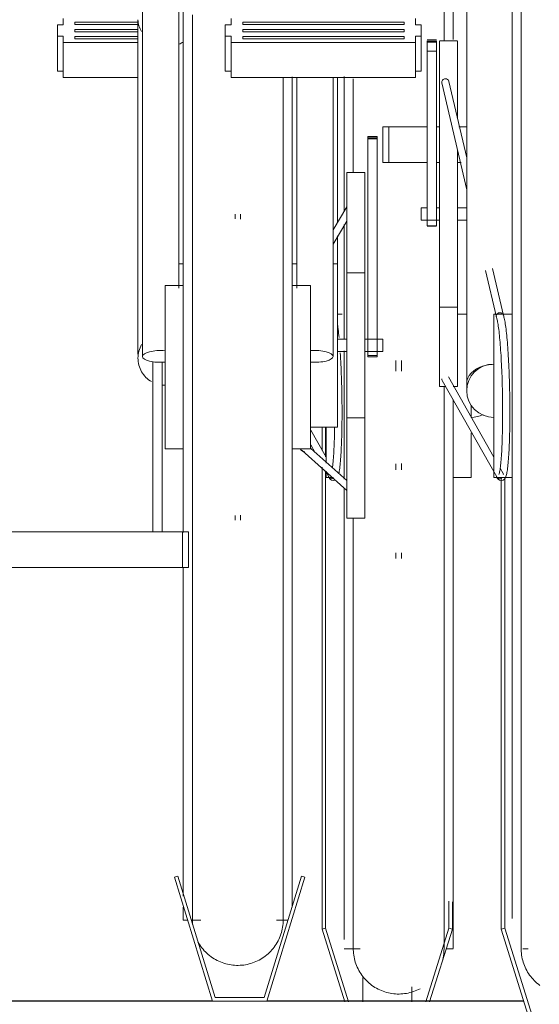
# Model space of a CAD drawing. Extents: x 50445 to 145605, y -10968 to 41989.
# Tile 191 of 256: x 95004 to 95291, y -1765 to -1222. Entities that reach past the tile are written whole.
import ezdxf

# ---------------------------------------------------------------- set-up
doc = ezdxf.new("R2010")
doc.units = 0
doc.header["$LTSCALE"] = 414.30304
doc.header["$MEASUREMENT"] = 0
doc.layers.add('A-EQPM', color=6, linetype='CONTINUOUS', lineweight=18)
doc.layers.add('S-BEAM', color=4, linetype='CONTINUOUS', lineweight=18)

# ---------------------------------------------------------------- blocks, each defined once
blk = doc.blocks.new('97_KA_gestapelde fietsenstalling 8 fietsen 1600x1900 - Type-V117-plotview doorsnede C C  -  1 op 100')
at = {"layer": 'A-EQPM'}
for p, q in [((14063.7, -1791.44), (14063.7, -1899.85)), ((13848.89, -1888.26), (13848.89, -1891.71)), ((13848.89, -1891.71), (13845.67, -1891.71)), ((13845.67, -1891.71), (13845.67, -1894.86)), ((13855.31, -1890.24), (13890.29, -1890.24)), ((13855.31, -1890.9), (13855.31, -1890.24)), ((13855.31, -1890.24), (13855.31, -1891.56)), ((13855.31, -1891.56), (13855.31, -1890.9)), ((13890.08, -1891.56), (13855.31, -1891.56)), ((13855.31, -1894.86), (13855.31, -1894.2)), ((13855.31, -1894.2), (13890.08, -1894.2)), ((13845.67, -1894.86), (13845.67, -1898.01)), ((13845.67, -1898.01), (13848.89, -1898.01)), ((13845.67, -1917.28), (13845.67, -1898.01)), ((13848.89, -1898.01), (13848.89, -1901.46)), ((13855.31, -1895.52), (13855.31, -1894.86)), ((13890.08, -1895.52), (13855.31, -1895.52)), ((13855.31, -1898.82), (13855.31, -1898.16)), ((13855.31, -1898.16), (13890.08, -1898.16)), ((13855.31, -1898.16), (13855.31, -1899.48)), ((13855.31, -1899.48), (13855.31, -1898.82)), ((13890.08, -1899.48), (13855.31, -1899.48)), ((13848.89, -1901.46), (13890.08, -1901.46)), ((13848.89, -1920.73), (13848.89, -1901.46)), ((13848.89, -1917.28), (13845.67, -1917.28)), ((13890.08, -1920.73), (13848.89, -1920.73)), ((14003.7, -1994.27), (14003.7, -1920.15)), ((14003.7, -2065.11), (14003.7, -2001.7)), ((14002.64, -2051.22), (14000.08, -2051.22)), ((14071.18, -2051.22), (14066.18, -2051.22)), ((14003.7, -2142.19), (14003.7, -2071.49)), ((14032.2, -2076.75), (14032.2, -2082.67)), ((14035.2, -2082.67), (14035.2, -2076.75)), ((14063.7, -2098.31), (14063.7, -2159.6)), ((14073.7, -2101.44), (14073.7, -2105.58)), ((14073.7, -2105.58), (14073.7, -2108.25)), ((13993.7, -2130.08), (13985.25, -2115.12)), ((13991.5, -2113.43), (13991.5, -2126.45)), ((13993.42, -2113.43), (13993.42, -2129.81)), ((13993.7, -2133.38), (13993.7, -2113.54)), ((14073.7, -2116.65), (14073.7, -2141.22)), ((13985.25, -2123.26), (13987.7, -2127.59)), ((13991.5, -2135.62), (13991.5, -2390.22)), ((13993.42, -2137.57), (13993.42, -2389.64)), ((13993.53, -2137.92), (13995.25, -2140.95)), ((13993.7, -2141.22), (13993.7, -2137.84)), ((14032.2, -2133.68), (14032.2, -2137.02)), ((14035.2, -2137.02), (14035.2, -2133.52)), ((13993.7, -2141.22), (13997.59, -2141.22)), ((13997.76, -2142.95), (13998.82, -2142.67)), ((14063.7, -2141.22), (14073.7, -2141.22)), ((14003.7, -2159.6), (14003.7, -2147.11)), ((14003.7, -2395.93), (14003.7, -2159.6)), ((14063.7, -2159.6), (14063.7, -2401.01)), ((14008.7, -2177.74), (14008.7, -2178)), ((14032.2, -2182.87), (14032.2, -2185.92)), ((14035.2, -2185.92), (14035.2, -2182.72)), ((14061.39, -2374.77), (14061.39, -2389.64)), ((14063.3, -2375.2), (14063.3, -2390.22)), ((13993.42, -2389.64), (13991.5, -2390.22)), ((13991.5, -2390.22), (14004.05, -2430.37)), ((14006.15, -2430.37), (13993.42, -2389.64)), ((14061.39, -2389.64), (14048.65, -2430.39)), ((14050.74, -2430.39), (14063.3, -2390.22)), ((14063.3, -2390.22), (14061.39, -2389.64)), ((14003.7, -2401.03), (14012.52, -2401.03)), ((14059.92, -2401.03), (14063.7, -2401.03)), ((14013.88, -2416.82), (14013.88, -2430.37)), ((14040.92, -2421.99), (14040.92, -2430.39))]:
    blk.add_line(p, q, dxfattribs=at)
at = {"layer": 'A-EQPM', "flags": 128}
for points in [[(14058.7, -1900.72), (14058.7, -1897.41), (14058.7, -1888.33), (14058.7, -1879.58), (14058.7, -1871.18), (14058.7, -1863.14), (14058.7, -1855.47), (14058.7, -1848.19), (14058.7, -1841.3), (14058.7, -1834.83), (14058.7, -1828.77), (14058.7, -1823.13), (14058.7, -1817.94), (14058.7, -1813.19), (14058.7, -1808.89), (14058.7, -1805.05), (14058.7, -1801.68), (14058.7, -1798.78), (14058.7, -1796.35), (14058.7, -1794.41), (14058.7, -1792.95), (14058.7, -1791.97), (14058.7, -1791.48), (14058.7, -1791.42)], [(14008.7, -1921.41), (14008.7, -1931.54), (14008.7, -1941.92), (14008.7, -1952.56), (14008.7, -1963.42), (14008.7, -1973.18)], [(14000.89, -2064.14), (14000.77, -2062.89), (14000.64, -2061.69), (14000.52, -2060.55), (14000.39, -2059.46), (14000.26, -2058.43), (14000.12, -2057.46)], [(14000.73, -2139.08), (14000.86, -2138.43), (14000.98, -2137.72), (14001.1, -2136.95), (14001.22, -2136.12), (14001.33, -2135.24), (14001.43, -2134.29), (14001.53, -2133.29), (14001.63, -2132.23), (14001.72, -2131.11), (14001.81, -2129.94), (14001.89, -2128.72), (14001.97, -2127.44), (14002.04, -2126.12), (14002.11, -2124.75), (14002.17, -2123.33), (14002.23, -2121.88), (14002.28, -2120.38), (14002.33, -2118.84), (14002.37, -2117.27), (14002.41, -2115.66), (14002.44, -2114.03), (14002.47, -2112.36), (14002.49, -2110.67), (14002.5, -2108.96), (14002.51, -2107.23), (14002.51, -2105.48), (14002.51, -2103.71), (14002.5, -2101.93), (14002.49, -2100.14), (14002.47, -2098.35), (14002.44, -2096.55), (14002.41, -2094.76), (14002.38, -2092.96), (14002.33, -2091.17), (14002.29, -2089.39), (14002.23, -2087.62), (14002.18, -2085.86), (14002.11, -2084.11), (14002.05, -2082.39), (14001.97, -2080.69), (14001.9, -2079.01), (14001.82, -2077.36), (14001.73, -2075.74), (14001.64, -2074.15), (14001.54, -2072.6)], [(14058.7, -2159.6), (14058.7, -2147.62), (14058.7, -2135.57), (14058.7, -2123.45), (14058.7, -2111.29), (14058.7, -2099.1), (14058.7, -2090.95)], [(13997.17, -2136.18), (13997.28, -2135.39), (13997.38, -2134.54), (13997.48, -2133.62), (13997.58, -2132.64), (13997.67, -2131.6), (13997.76, -2130.5), (13997.84, -2129.35), (13997.92, -2128.14), (13998, -2126.87), (13998.07, -2125.56), (13998.13, -2124.2), (13998.19, -2122.79), (13998.25, -2121.34), (13998.3, -2119.85), (13998.34, -2118.32), (13998.38, -2116.76), (13998.42, -2115.16), (13998.45, -2113.53)], [(13997.76, -2142.95), (13996.7, -2142.71), (13996.03, -2142.22), (13995.64, -2141.74), (13995.38, -2141.28), (13995.17, -2140.81), (13995.13, -2140.69)], [(14058.7, -2401.03), (14058.7, -2400.79), (14058.7, -2400.06), (14058.7, -2398.84), (14058.7, -2397.14), (14058.7, -2394.96), (14058.7, -2392.3), (14058.7, -2389.16), (14058.7, -2385.56), (14058.7, -2381.49), (14058.7, -2376.97), (14058.7, -2372), (14058.7, -2366.59), (14058.7, -2360.74), (14058.7, -2354.47), (14058.7, -2347.79), (14058.7, -2340.71), (14058.7, -2333.23), (14058.7, -2325.38), (14058.7, -2317.16), (14058.7, -2308.59), (14058.7, -2299.67), (14058.7, -2290.43), (14058.7, -2280.88), (14058.7, -2271.04), (14058.7, -2260.91), (14058.7, -2250.52), (14058.7, -2239.89), (14058.7, -2229.02), (14058.7, -2217.95), (14058.7, -2206.67), (14058.7, -2195.22), (14058.7, -2183.62), (14058.7, -2171.87), (14058.7, -2160), (14058.7, -2159.6)], [(14008.7, -2163.68), (14008.7, -2171.47), (14008.7, -2183.22), (14008.7, -2194.83), (14008.7, -2206.29), (14008.7, -2217.57), (14008.7, -2228.65), (14008.7, -2239.52), (14008.7, -2250.17), (14008.7, -2260.56), (14008.7, -2270.7), (14008.7, -2280.55), (14008.7, -2290.11), (14008.7, -2299.36), (14008.7, -2308.29), (14008.7, -2316.87), (14008.7, -2325.11), (14008.7, -2332.97), (14008.7, -2340.46), (14008.7, -2347.56), (14008.7, -2354.25), (14008.7, -2360.54), (14008.7, -2366.4), (14008.7, -2371.82), (14008.7, -2376.81), (14008.7, -2381.35), (14008.7, -2385.43), (14008.7, -2389.05), (14008.7, -2392.2), (14008.7, -2394.87), (14008.7, -2397.07), (14008.7, -2398.79), (14008.7, -2400.02), (14008.7, -2400.77), (14008.7, -2401.03)], [(14008.7, -2401.03), (14008.7, -2400.79), (14008.7, -2400.06), (14008.7, -2398.84), (14008.7, -2397.14), (14008.7, -2394.96)], [(14045.49, -2423.08), (14044.6, -2423.53), (14043.69, -2423.95), (14042.76, -2424.33), (14041.82, -2424.68), (14040.87, -2424.98), (14039.91, -2425.25), (14038.93, -2425.48), (14037.95, -2425.67), (14036.96, -2425.82), (14035.97, -2425.93), (14034.97, -2426), (14033.97, -2426.03), (14032.97, -2426.02), (14031.97, -2425.97), (14030.98, -2425.88), (14029.99, -2425.75), (14029, -2425.59), (14028.02, -2425.38), (14027.05, -2425.13), (14026.1, -2424.85), (14025.15, -2424.52), (14024.22, -2424.16), (14023.3, -2423.76), (14022.4, -2423.33), (14021.52, -2422.86), (14020.65, -2422.35), (14019.81, -2421.82), (14018.99, -2421.24), (14018.19, -2420.64), (14017.42, -2420), (14016.68, -2419.34), (14015.96, -2418.64), (14015.27, -2417.92), (14014.61, -2417.17), (14013.98, -2416.39), (14013.38, -2415.59), (14012.81, -2414.77), (14012.28, -2413.92), (14011.78, -2413.05), (14011.32, -2412.17), (14010.89, -2411.26), (14010.5, -2410.34), (14010.15, -2409.41), (14009.83, -2408.46), (14009.55, -2407.5), (14009.31, -2406.53), (14009.11, -2405.55), (14008.95, -2404.56), (14008.83, -2403.57), (14008.75, -2402.57), (14008.71, -2401.57), (14008.7, -2401.03)], [(14058.7, -2401.03), (14058.68, -2402.03), (14058.62, -2403.03), (14058.52, -2404.02), (14058.38, -2405.01), (14058.21, -2406), (14057.99, -2406.97)], [(14058.7, -2399.5), (14058.7, -2400.48), (14058.7, -2400.97), (14058.7, -2401.03)]]:
    blk.add_lwpolyline(points, dxfattribs=at)
at = {"layer": 'A-EQPM'}
for centre, major_axis, ratio, start_param, end_param in [((14073.7, -2093.41), (15, 0), 0.978148, 4.712389, 5.164246), ((13997, -2139.98), (1.87, 0.71), 0.975132, 3.311585, 4.358782), ((13997, -2139.98), (1.87, 0.71), 0.975132, 4.358782, 4.882381)]:
    blk.add_ellipse(centre, major_axis=major_axis, ratio=ratio, start_param=start_param, end_param=end_param, dxfattribs=at)
blk = doc.blocks.new('97_KA_gestapelde fietsenstalling 16 fietsen 1600x2900 - Type-V122-plotview doorsnede C C  -  1 op 100')
at = {"layer": 'A-EQPM'}
for p, q in [((13892.58, -1767.33), (13892.58, -2074.49)), ((13912.58, -2036.96), (13912.58, -1767.33)), ((13915.08, -2080.42), (13915.08, -1775.62)), ((14096.18, -2159.6), (14096.18, -1791.44)), ((14071.18, -1847.82), (14071.18, -2089.65)), ((13890.08, -1888.86), (13890.08, -2073.34)), ((13941.37, -1888.26), (13941.37, -1891.71)), ((14042.97, -1891.71), (14042.97, -1888.26)), ((13941.37, -1891.71), (13938.15, -1891.71)), ((13938.15, -1891.71), (13938.15, -1894.86)), ((13947.79, -1890.24), (14036.69, -1890.24)), ((13947.79, -1890.9), (13947.79, -1890.24)), ((13947.79, -1890.24), (13947.79, -1891.56)), ((13947.79, -1891.56), (13947.79, -1890.9)), ((14036.69, -1891.56), (13947.79, -1891.56)), ((13947.79, -1894.86), (13947.79, -1894.2)), ((13947.79, -1894.2), (14036.69, -1894.2)), ((14036.69, -1890.24), (14036.69, -1890.9)), ((14036.69, -1891.56), (14036.69, -1890.24)), ((14036.69, -1890.9), (14036.69, -1891.56)), ((14036.69, -1894.2), (14036.69, -1894.86)), ((14046.18, -1891.71), (14042.97, -1891.71)), ((14046.18, -1894.86), (14046.18, -1891.71)), ((13938.15, -1894.86), (13938.15, -1898.01)), ((13938.15, -1898.01), (13941.37, -1898.01)), ((13938.15, -1917.28), (13938.15, -1898.01)), ((13941.37, -1898.01), (13941.37, -1901.46)), ((13947.79, -1895.52), (13947.79, -1894.86)), ((14036.69, -1895.52), (13947.79, -1895.52)), ((13947.79, -1898.82), (13947.79, -1898.16)), ((13947.79, -1898.16), (14036.69, -1898.16)), ((13947.79, -1898.16), (13947.79, -1898.86)), ((13947.79, -1899.48), (13947.79, -1898.82)), ((14036.69, -1899.48), (13947.79, -1899.48)), ((14036.69, -1894.86), (14036.69, -1895.52)), ((14036.69, -1898.16), (14036.69, -1898.82)), ((14036.69, -1898.16), (14036.69, -1898.86)), ((14036.69, -1898.82), (14036.69, -1899.48)), ((14042.97, -1901.46), (14042.97, -1898.01)), ((14042.97, -1898.01), (14046.18, -1898.01)), ((14046.18, -1898.01), (14046.18, -1894.86)), ((14046.18, -1898.01), (14046.18, -1917.28)), ((14054.61, -1899.9), (14049.39, -1899.9)), ((13941.37, -1901.46), (14042.97, -1901.46)), ((13941.37, -1920.73), (13941.37, -1901.46)), ((14042.97, -1920.73), (14042.97, -1901.46)), ((14049.39, -1901.22), (14049.39, -1900.54)), ((14049.39, -1900.54), (14049.39, -1900.72)), ((14049.39, -1900.72), (14054.61, -1900.72)), ((14049.39, -1902.16), (14049.39, -1901.22)), ((14054.61, -1901.22), (14049.39, -1901.22)), ((14049.39, -1906.17), (14049.39, -1902.16)), ((14054.61, -1900.72), (14054.61, -1900.54)), ((14054.61, -1900.54), (14054.61, -1901.22)), ((14054.61, -1901.22), (14054.61, -1902.16)), ((14054.61, -1902.16), (14054.61, -1906.17)), ((14066.18, -1900.58), (14056.18, -1900.58)), ((14056.18, -2015.64), (14056.18, -1900.72)), ((14066.18, -1900.72), (14066.18, -1943.53)), ((14049.39, -2002.42), (14049.39, -1906.17)), ((14054.61, -1906.17), (14049.39, -1906.17)), ((14054.61, -1906.17), (14054.61, -2002.42)), ((13941.37, -1917.28), (13938.15, -1917.28)), ((14042.97, -1920.73), (13941.37, -1920.73)), ((13975.08, -1920.3), (13975.08, -2080.42)), ((13977.58, -1920.73), (13977.58, -2036.96)), ((13997.58, -2074.49), (13997.58, -1920.73)), ((14000.08, -2000.68), (14000.08, -1920.73)), ((14046.18, -1917.28), (14042.97, -1917.28)), ((14057.47, -1923.75), (14071.18, -1982.61)), ((14071.18, -1964.98), (14061.36, -1922.84)), ((14025.08, -1947.88), (14028.29, -1947.88)), ((14025.08, -1967.59), (14025.08, -1947.88)), ((14028.29, -1947.88), (14049.39, -1947.88)), ((14028.29, -1967.59), (14028.29, -1947.88)), ((14054.82, -1947.88), (14056.18, -1947.88)), ((14066.86, -1947.88), (14071.18, -1947.88)), ((14021.87, -1953.22), (14016.65, -1953.22)), ((14016.65, -1954.52), (14016.65, -1953.22)), ((14016.65, -1953.22), (14016.65, -1953.52)), ((14016.65, -1953.99), (14021.87, -1953.99)), ((14021.87, -1953.52), (14021.87, -1953.22)), ((14021.87, -1953.22), (14021.87, -1954.52)), ((14016.65, -2064.28), (14016.65, -1954.52)), ((14021.87, -1954.52), (14016.65, -1954.52)), ((14021.87, -1954.52), (14021.87, -2064.28)), ((14066.18, -1960.54), (14066.18, -2015.64)), ((14028.29, -1967.59), (14025.08, -1967.59)), ((14049.39, -1967.59), (14028.29, -1967.59)), ((14056.18, -1967.59), (14054.82, -1967.59)), ((14068.23, -1967.59), (14066.18, -1967.59)), ((14015.08, -1973.18), (14005.08, -1973.18)), ((14005.08, -2068.43), (14005.08, -1973.18)), ((14015.08, -1973.18), (14015.08, -2068.43)), ((14005.08, -1992.05), (13997.58, -2004.71)), ((13943.58, -1996.05), (13943.58, -1998.69)), ((13946.58, -1998.78), (13946.58, -1996.05)), ((14049.39, -1992.65), (14046.18, -1992.65)), ((14046.18, -1996.7), (14046.18, -1992.65)), ((14046.18, -1999.35), (14046.18, -1996.7)), ((14056.18, -1992.65), (14054.82, -1992.65)), ((14071.18, -1992.65), (14066.18, -1992.65)), ((13997.58, -2012.56), (14005.08, -1999.9)), ((14046.18, -1999.36), (14056.18, -1999.36)), ((14049.39, -2002.53), (14049.39, -2002.42)), ((14054.61, -2002.42), (14049.39, -2002.42)), ((14049.39, -2002.67), (14054.61, -2002.67)), ((14054.61, -2002.42), (14054.61, -2002.53)), ((14066.18, -1999.36), (14071.18, -1999.36)), ((14000.08, -2023.41), (14000.08, -2007.97)), ((14056.18, -2091.08), (14056.18, -2015.64)), ((14066.18, -2015.64), (14066.18, -2091.08)), ((13915.08, -2023.43), (13912.58, -2023.43)), ((13977.63, -2023.43), (13975.08, -2023.43)), ((14000.08, -2023.43), (13997.58, -2023.43)), ((14000.08, -2023.43), (14000.08, -2068.43)), ((14015.08, -2028.43), (14005.08, -2028.43)), ((14081.55, -2027.12), (14087.53, -2052.8)), ((14091.42, -2051.87), (14085.41, -2026.1)), ((13915.08, -2035.42), (13905.08, -2035.42)), ((13905.08, -2080.42), (13905.08, -2035.42)), ((13985.08, -2035.42), (13975.08, -2035.42)), ((13985.08, -2035.42), (13985.08, -2080.42)), ((14056.18, -2047.32), (14066.18, -2047.32)), ((14096.18, -2051.22), (14086.18, -2051.22)), ((14086.18, -2105.58), (14086.18, -2051.29)), ((14005.08, -2065.07), (14000.08, -2065.07)), ((14025.08, -2065.07), (14015.08, -2065.07)), ((14016.65, -2074.8), (14016.65, -2064.28)), ((14021.87, -2064.28), (14021.87, -2074.8)), ((14025.08, -2065.07), (14025.08, -2068.43)), ((14071.18, -2066.8), (14071.18, -2093.41)), ((14000.08, -2068.43), (14000.08, -2113.43)), ((14000.08, -2071.78), (14005.08, -2071.78)), ((14005.08, -2163.68), (14005.08, -2068.43)), ((14015.08, -2068.43), (14015.08, -2163.68)), ((14015.08, -2071.78), (14025.08, -2071.78)), ((14025.08, -2068.43), (14025.08, -2071.78)), ((13898.29, -2171.15), (13898.29, -2077.21)), ((13903.51, -2077.64), (13903.51, -2171.15)), ((14016.65, -2074.02), (14016.65, -2074.8)), ((14016.65, -2074.02), (14021.87, -2074.02)), ((14016.65, -2074.8), (14021.87, -2074.8)), ((14021.87, -2074.8), (14021.87, -2074.02)), ((13905.08, -2125.42), (13905.08, -2080.42)), ((13915.08, -2171.58), (13915.08, -2080.42)), ((13975.08, -2080.42), (13975.08, -2378.07)), ((13985.08, -2080.42), (13985.08, -2125.42)), ((14057.68, -2087.76), (14087.73, -2140.95)), ((14086.18, -2130.08), (14061.16, -2085.8)), ((14056.18, -2091.08), (14059.32, -2091.08)), ((14063.81, -2091.08), (14066.18, -2091.08)), ((14086.18, -2141.22), (14086.18, -2105.58)), ((14005.08, -2108.43), (14015.08, -2108.43)), ((13985.25, -2113.43), (14000.08, -2113.43)), ((13905.08, -2125.42), (13915.08, -2125.42)), ((13975.08, -2125.42), (13985.08, -2125.42)), ((13980.46, -2126.4), (14005.08, -2148.34)), ((14005.08, -2142.98), (13985.25, -2125.31)), ((14091.22, -2139), (14089.61, -2136.16)), ((14086.18, -2141.22), (14096.18, -2141.22)), ((14090.23, -2141.05), (14090.23, -2390.22)), ((14092.14, -2141), (14092.14, -2389.64)), ((14096.18, -2384.45), (14096.18, -2159.6)), ((13943.58, -2162.16), (13943.58, -2164.8)), ((13946.58, -2164.8), (13946.58, -2162.07)), ((14005.08, -2163.68), (14015.08, -2163.68)), ((13813.04, -2171.15), (13914.64, -2171.15)), ((13914.64, -2171.15), (13917.86, -2171.15)), ((13914.64, -2190.86), (13914.64, -2171.15)), ((13917.86, -2190.86), (13917.86, -2171.15)), ((14101.18, -2177.74), (14101.18, -2178)), ((13914.64, -2190.86), (13813.04, -2190.86)), ((13917.86, -2190.86), (13914.64, -2190.86)), ((13915.08, -2372.06), (13915.08, -2191.04)), ((13912.14, -2361.06), (13910.23, -2361.64)), ((13932.61, -2428), (13912.14, -2361.06)), ((13980.11, -2361.06), (13959.65, -2428)), ((13982.03, -2361.64), (13980.11, -2361.06)), ((13910.23, -2361.64), (13931.13, -2430)), ((13961.13, -2430), (13982.03, -2361.64)), ((13915.08, -2385.23), (13915.08, -2378.05)), ((13915.08, -2385.23), (13917.44, -2385.23)), ((13919.53, -2385.23), (13924.71, -2385.23)), ((13966.33, -2385.23), (13972.72, -2385.23)), ((14092.14, -2389.64), (14090.23, -2390.22)), ((14090.23, -2390.22), (14111.13, -2457.08)), ((14112.61, -2455.12), (14092.14, -2389.64)), ((14102.14, -2401.03), (14105, -2401.03)), ((13931.13, -2430), (13961.13, -2430)), ((13959.65, -2428), (13932.61, -2428))]:
    blk.add_line(p, q, dxfattribs=at)
at = {"layer": 'A-EQPM', "flags": 128}
for points in [[(13920.08, -1886.22), (13920.08, -1895.77), (13920.08, -1905.61), (13920.08, -1915.74), (13920.08, -1926.12), (13920.08, -1936.76), (13920.08, -1947.62), (13920.08, -1958.7), (13920.08, -1969.97), (13920.08, -1981.42), (13920.08, -1993.03), (13920.08, -2004.78), (13920.08, -2016.65), (13920.08, -2028.62), (13920.08, -2040.67), (13920.08, -2052.79), (13920.08, -2064.95), (13920.08, -2077.13), (13920.08, -2080.42)], [(14101.18, -1883.86), (14101.18, -1892.78), (14101.18, -1902.02), (14101.18, -1911.57), (14101.18, -1921.41), (14101.18, -1931.54), (14101.18, -1941.92), (14101.18, -1952.56), (14101.18, -1963.42), (14101.18, -1974.5), (14101.18, -1985.77), (14101.18, -1997.22), (14101.18, -2008.83), (14101.18, -2020.58), (14101.18, -2032.45), (14101.18, -2044.42), (14101.18, -2056.47), (14101.18, -2068.59), (14101.18, -2080.75), (14101.18, -2092.93), (14101.18, -2105.12), (14101.18, -2117.3), (14101.18, -2129.44), (14101.18, -2141.53), (14101.18, -2153.55), (14101.18, -2159.6)], [(13970.08, -2080.42), (13970.08, -2068.23), (13970.08, -2056.07), (13970.08, -2043.93), (13970.08, -2031.86), (13970.08, -2019.87), (13970.08, -2007.97), (13970.08, -1996.19), (13970.08, -1984.54), (13970.08, -1973.05), (13970.08, -1961.73), (13970.08, -1950.59), (13970.08, -1939.67), (13970.08, -1928.97), (13970.08, -1920.73)], [(14090.24, -2142.95), (14091.3, -2142.67), (14091.95, -2142.16), (14092.32, -2141.67), (14092.56, -2141.2), (14092.76, -2140.73), (14092.92, -2140.22), (14093.07, -2139.68), (14093.21, -2139.08), (14093.34, -2138.43), (14093.46, -2137.72), (14093.58, -2136.95), (14093.69, -2136.12), (14093.8, -2135.24), (14093.91, -2134.29), (14094.01, -2133.29), (14094.11, -2132.23), (14094.2, -2131.11), (14094.29, -2129.94), (14094.37, -2128.72), (14094.45, -2127.44), (14094.52, -2126.12), (14094.59, -2124.75), (14094.65, -2123.33), (14094.71, -2121.88), (14094.76, -2120.38), (14094.81, -2118.84), (14094.85, -2117.27), (14094.89, -2115.66), (14094.92, -2114.03), (14094.94, -2112.36), (14094.96, -2110.67), (14094.98, -2108.96), (14094.99, -2107.23), (14094.99, -2105.48), (14094.99, -2103.71), (14094.98, -2101.93), (14094.96, -2100.14), (14094.94, -2098.35), (14094.92, -2096.55), (14094.89, -2094.76), (14094.85, -2092.96), (14094.81, -2091.17), (14094.76, -2089.39), (14094.71, -2087.62), (14094.65, -2085.86), (14094.59, -2084.11), (14094.52, -2082.39), (14094.45, -2080.69), (14094.37, -2079.01), (14094.29, -2077.36), (14094.2, -2075.74), (14094.11, -2074.15), (14094.02, -2072.6), (14093.92, -2071.08), (14093.82, -2069.61), (14093.71, -2068.17), (14093.6, -2066.78), (14093.48, -2065.43), (14093.37, -2064.14), (14093.24, -2062.89), (14093.12, -2061.69), (14092.99, -2060.55), (14092.86, -2059.46), (14092.73, -2058.43), (14092.6, -2057.46), (14092.46, -2056.54), (14092.32, -2055.69), (14092.18, -2054.89), (14092.03, -2054.16), (14091.88, -2053.48), (14091.73, -2052.86), (14091.57, -2052.29), (14091.4, -2051.77), (14091.35, -2051.64)], [(14088.9, -2139.58), (14088.94, -2139.51), (14089.02, -2139.31), (14089.11, -2139), (14089.21, -2138.59), (14089.32, -2138.11), (14089.43, -2137.54), (14089.54, -2136.89), (14089.65, -2136.18), (14089.75, -2135.39), (14089.86, -2134.54), (14089.96, -2133.62), (14090.05, -2132.64), (14090.15, -2131.6), (14090.23, -2130.5), (14090.32, -2129.35), (14090.4, -2128.14), (14090.47, -2126.87), (14090.54, -2125.56), (14090.61, -2124.2), (14090.67, -2122.79), (14090.73, -2121.34), (14090.78, -2119.85), (14090.82, -2118.32), (14090.86, -2116.76), (14090.9, -2115.16), (14090.92, -2113.53), (14090.95, -2111.87), (14090.97, -2110.19), (14090.98, -2108.48), (14090.99, -2106.76), (14090.99, -2105.02), (14090.98, -2103.26), (14090.97, -2101.49), (14090.96, -2099.71), (14090.94, -2097.93), (14090.91, -2096.15), (14090.88, -2094.36), (14090.84, -2092.58), (14090.8, -2090.8), (14090.75, -2089.04), (14090.7, -2087.28), (14090.64, -2085.54), (14090.58, -2083.81), (14090.51, -2082.11), (14090.43, -2080.43), (14090.36, -2078.77), (14090.27, -2077.14), (14090.19, -2075.55), (14090.1, -2073.98), (14090, -2072.46), (14089.9, -2070.97), (14089.8, -2069.52), (14089.69, -2068.11), (14089.58, -2066.76), (14089.47, -2065.44), (14089.35, -2064.18), (14089.23, -2062.98), (14089.11, -2061.82), (14088.99, -2060.73), (14088.86, -2059.69), (14088.73, -2058.71), (14088.6, -2057.8), (14088.47, -2056.95), (14088.34, -2056.16), (14088.21, -2055.45), (14088.08, -2054.81), (14087.95, -2054.25), (14087.83, -2053.76), (14087.71, -2053.36), (14087.61, -2053.05), (14087.6, -2053.04)], [(13920.08, -2080.42), (13920.08, -2092.61), (13920.08, -2104.78), (13920.08, -2116.91), (13920.08, -2128.99), (13920.08, -2140.98), (13920.08, -2152.88), (13920.08, -2164.66), (13920.08, -2176.31), (13920.08, -2187.8), (13920.08, -2199.12), (13920.08, -2210.25), (13920.08, -2221.18), (13920.08, -2231.88), (13920.08, -2242.33), (13920.08, -2252.53), (13920.08, -2262.45), (13920.08, -2272.08), (13920.08, -2281.41), (13920.08, -2290.41), (13920.08, -2299.08), (13920.08, -2307.4), (13920.08, -2315.35), (13920.08, -2322.93), (13920.08, -2330.12), (13920.08, -2336.91), (13920.08, -2343.29), (13920.08, -2349.25), (13920.08, -2354.78), (13920.08, -2359.87), (13920.08, -2364.52), (13920.08, -2368.71), (13920.08, -2372.43), (13920.08, -2375.7), (13920.08, -2378.48), (13920.08, -2380.8), (13920.08, -2382.63), (13920.08, -2383.98), (13920.08, -2384.84), (13920.08, -2385.21), (13920.08, -2385.23)], [(13970.08, -2385.23), (13970.08, -2384.99), (13970.08, -2384.26), (13970.08, -2383.04), (13970.08, -2381.34), (13970.08, -2379.16), (13970.08, -2376.49), (13970.08, -2373.36), (13970.08, -2369.76), (13970.08, -2365.69), (13970.08, -2361.17), (13970.08, -2356.2), (13970.08, -2350.79), (13970.08, -2344.94), (13970.08, -2338.67), (13970.08, -2331.99), (13970.08, -2324.91), (13970.08, -2317.43), (13970.08, -2309.58), (13970.08, -2301.36), (13970.08, -2292.79), (13970.08, -2283.87), (13970.08, -2274.63), (13970.08, -2265.08), (13970.08, -2255.24), (13970.08, -2245.11), (13970.08, -2234.72), (13970.08, -2224.09), (13970.08, -2213.22), (13970.08, -2202.15), (13970.08, -2190.87), (13970.08, -2179.42), (13970.08, -2167.82), (13970.08, -2156.07), (13970.08, -2144.2), (13970.08, -2132.23), (13970.08, -2120.18), (13970.08, -2108.06), (13970.08, -2095.9), (13970.08, -2083.71), (13970.08, -2080.42)], [(13981.78, -2126.9), (13980.73, -2126.65), (13980.07, -2126.16), (13979.69, -2125.67)], [(14090.24, -2142.95), (14089.17, -2142.71), (14088.51, -2142.22), (14088.12, -2141.74), (14087.86, -2141.28), (14087.65, -2140.81), (14087.6, -2140.69)], [(14091.46, -2139.54), (14091.43, -2139.47), (14091.34, -2139.27)], [(14101.18, -2159.6), (14101.18, -2171.47), (14101.18, -2183.22), (14101.18, -2194.83), (14101.18, -2206.29), (14101.18, -2217.57), (14101.18, -2228.65), (14101.18, -2239.52), (14101.18, -2250.17), (14101.18, -2260.56), (14101.18, -2270.7), (14101.18, -2280.55), (14101.18, -2290.11), (14101.18, -2299.36), (14101.18, -2308.29), (14101.18, -2316.87), (14101.18, -2325.11), (14101.18, -2332.97), (14101.18, -2340.46), (14101.18, -2347.56), (14101.18, -2354.25), (14101.18, -2360.54), (14101.18, -2366.4), (14101.18, -2371.82), (14101.18, -2376.81), (14101.18, -2381.35), (14101.18, -2385.43), (14101.18, -2389.05), (14101.18, -2392.2), (14101.18, -2394.87), (14101.18, -2397.07), (14101.18, -2398.79), (14101.18, -2400.02), (14101.18, -2400.77), (14101.18, -2401.03)], [(13920.08, -2385.23), (13920.08, -2384.99), (13920.08, -2384.26), (13920.08, -2383.04), (13920.08, -2381.34), (13920.08, -2379.16)], [(13970.08, -2378.48), (13970.08, -2380.8), (13970.08, -2382.63), (13970.08, -2383.98), (13970.08, -2384.84), (13970.08, -2385.21), (13970.08, -2385.23)], [(13920.08, -2384.84), (13920.08, -2385.21), (13920.08, -2385.23)], [(13920.21, -2387.77), (13920.13, -2386.77), (13920.08, -2385.77), (13920.08, -2385.23)], [(13970.08, -2385.23), (13970.06, -2386.23), (13970, -2387.23), (13969.9, -2388.22), (13969.76, -2389.21), (13969.58, -2390.2), (13969.36, -2391.17), (13969.1, -2392.14), (13968.81, -2393.1), (13968.48, -2394.04), (13968.1, -2394.97), (13967.7, -2395.88), (13967.25, -2396.78), (13966.77, -2397.65), (13966.26, -2398.51), (13965.71, -2399.35), (13965.13, -2400.16), (13964.52, -2400.95), (13963.87, -2401.72), (13963.2, -2402.45), (13962.5, -2403.16), (13961.76, -2403.85), (13961.01, -2404.5), (13960.22, -2405.12), (13959.42, -2405.71), (13958.59, -2406.27), (13957.73, -2406.79), (13956.86, -2407.28), (13955.97, -2407.73), (13955.06, -2408.15), (13954.14, -2408.53), (13953.2, -2408.88), (13952.25, -2409.18), (13951.28, -2409.45), (13950.31, -2409.68), (13949.33, -2409.87), (13948.34, -2410.02), (13947.34, -2410.13), (13946.35, -2410.2), (13945.35, -2410.23), (13944.35, -2410.22), (13943.35, -2410.17), (13942.35, -2410.08), (13941.36, -2409.95), (13940.38, -2409.78), (13939.4, -2409.58), (13938.43, -2409.33), (13937.47, -2409.05), (13936.52, -2408.72), (13935.59, -2408.36), (13934.67, -2407.96), (13933.77, -2407.53), (13932.89, -2407.06), (13932.03, -2406.55), (13931.19, -2406.02), (13930.37, -2405.44), (13929.57, -2404.84), (13928.8, -2404.2), (13928.05, -2403.54), (13927.33, -2402.84), (13926.64, -2402.12), (13925.98, -2401.37), (13925.35, -2400.59), (13924.75, -2399.79), (13924.19, -2398.96), (13923.66, -2398.12), (13923.16, -2397.25)], [(13970.08, -2385.23), (13970.06, -2386.23), (13970, -2387.23), (13969.9, -2388.22), (13969.76, -2389.21), (13969.58, -2390.2), (13969.36, -2391.17), (13969.1, -2392.14), (13968.81, -2393.1), (13968.48, -2394.04), (13968.1, -2394.97), (13967.7, -2395.88), (13967.25, -2396.78), (13966.77, -2397.65), (13966.26, -2398.51), (13965.71, -2399.35), (13965.13, -2400.16), (13964.52, -2400.95), (13963.87, -2401.72), (13963.2, -2402.45), (13962.5, -2403.16), (13961.76, -2403.85), (13961.01, -2404.5), (13960.22, -2405.12), (13959.42, -2405.71)], [(13970.08, -2384.84), (13970.08, -2385.21), (13970.08, -2385.23)], [(13933.77, -2407.53), (13932.89, -2407.06), (13932.03, -2406.55), (13931.19, -2406.02), (13930.37, -2405.44), (13929.57, -2404.84), (13928.8, -2404.2), (13928.05, -2403.54), (13927.33, -2402.84), (13926.64, -2402.12), (13925.98, -2401.37), (13925.35, -2400.59), (13924.75, -2399.79), (13924.19, -2398.96), (13923.66, -2398.12), (13923.16, -2397.25)], [(14101.18, -2401.03), (14101.18, -2400.79), (14101.18, -2400.06), (14101.18, -2398.84), (14101.18, -2397.14), (14101.18, -2394.96)], [(14111.47, -2421.24), (14110.67, -2420.64), (14109.9, -2420), (14109.15, -2419.34), (14108.43, -2418.64), (14107.74, -2417.92), (14107.08, -2417.17), (14106.45, -2416.39), (14105.86, -2415.59), (14105.29, -2414.77), (14104.76, -2413.92), (14104.26, -2413.05), (14103.8, -2412.17), (14103.37, -2411.26), (14102.98, -2410.34), (14102.62, -2409.41), (14102.31, -2408.46), (14102.03, -2407.5), (14101.79, -2406.53), (14101.59, -2405.55), (14101.43, -2404.56), (14101.31, -2403.57), (14101.23, -2402.57), (14101.19, -2401.57), (14101.18, -2401.03)], [(13951.28, -2409.45), (13950.31, -2409.68), (13949.33, -2409.87), (13948.34, -2410.02), (13947.34, -2410.13), (13946.35, -2410.2), (13945.35, -2410.23), (13944.35, -2410.22), (13943.35, -2410.17), (13942.35, -2410.08), (13941.36, -2409.95), (13940.38, -2409.78), (13939.4, -2409.58), (13938.43, -2409.33), (13937.47, -2409.05), (13936.52, -2408.72), (13935.59, -2408.36), (13934.67, -2407.96)], [(13956.86, -2407.28), (13955.97, -2407.73), (13955.06, -2408.15), (13954.14, -2408.53), (13953.2, -2408.88)]]:
    blk.add_lwpolyline(points, dxfattribs=at)
at = {"layer": 'A-EQPM'}
for centre, major_axis, ratio, start_param, end_param in [((14059.42, -1923.3), (1.95, 0.45), 0.939384, 1.345051, 3.177647), ((14059.42, -1923.3), (1.95, 0.45), 0.939384, 0.036054, 1.345051), ((13902.58, -2074.49), (10, 0), 0.325568, 1.317918, 3.141593), ((13987.58, -2074.49), (10, 0), 0.325568, 0, 1.806113), ((13902.58, -2074.49), (10, 0), 0.325568, 3.141593, 4.965268), ((13987.58, -2074.49), (10, 0), 0.325568, 4.477072, 6.283185), ((14086.18, -2093.41), (-15, 0), 0.978148, 4.712389, 6.283185), ((14086.18, -2089.65), (15, 0), 0.71934, 1.570796, 1.832596), ((14086.18, -2089.65), (15, 0), 0.71934, 1.963137, 3.141593), ((14059.42, -2086.78), (1.74, 0.98), 0.98726, 2.638289, 3.161887), ((14086.18, -2089.65), (15, 0), 0.71934, 3.141593, 3.291097), ((14086.18, -2093.41), (15, 0), 0.978148, 3.141593, 4.712389), ((13981.78, -2124.9), (0, 2), 0.996917, 1.832596, 2.617994), ((14089.47, -2139.98), (1.87, 0.71), 0.975132, 3.311585, 4.358782), ((14089.47, -2139.98), (1.87, 0.71), 0.975132, 4.358782, 4.882381)]:
    blk.add_ellipse(centre, major_axis=major_axis, ratio=ratio, start_param=start_param, end_param=end_param, dxfattribs=at)
for points in [[(13892.09, -1895.44), (13891.43, -1894.41), (13890.42, -1892.23), (13890.08, -1889.97), (13890.08, -1888.86)], [(13915.13, -1901.06), (13914.34, -1901.57), (13913.49, -1902.01), (13912.58, -1902.36)], [(14087.51, -2052.7), (14087.47, -2052.48), (14087.47, -2052.03), (14087.72, -2051.38), (14088.17, -2050.85), (14088.79, -2050.5), (14089.25, -2050.41), (14089.48, -2050.41)], [(14089.48, -2050.41), (14089.72, -2050.4), (14090.18, -2050.48), (14090.59, -2050.7), (14090.76, -2050.84)], [(13890.08, -2075.42), (13890.08, -2072.81), (13890.78, -2070.19), (13892.09, -2067.92)], [(13897.58, -2088.41), (13896.44, -2087.76), (13894.35, -2086.15), (13891.94, -2083.01), (13890.42, -2079.35), (13890.08, -2076.73), (13890.08, -2075.42)], [(13905.08, -2090.42), (13904.55, -2090.42), (13904.02, -2090.4), (13903.49, -2090.34)]]:
    blk.add_open_spline(points, degree=3, dxfattribs=at)
at = {"layer": 'S-BEAM', "lineweight": 25}
for p, q in [((13931.13, -2430), (13618.82, -2430)), ((14102.66, -2430), (13961.13, -2430))]:
    blk.add_line(p, q, dxfattribs=at)

msp = doc.modelspace()

# ---------------------------------------------------------------- block references
at = {"layer": 'A-EQPM'}
for name in ['97_KA_gestapelde fietsenstalling 16 fietsen 1600x2900 - Type-V122-plotview doorsnede C C  -  1 op 100', '97_KA_gestapelde fietsenstalling 8 fietsen 1600x1900 - Type-V117-plotview doorsnede C C  -  1 op 100']:
    msp.add_blockref(name, (81179.52, 667.18), dxfattribs=at)

doc.saveas('drawing.dxf')
